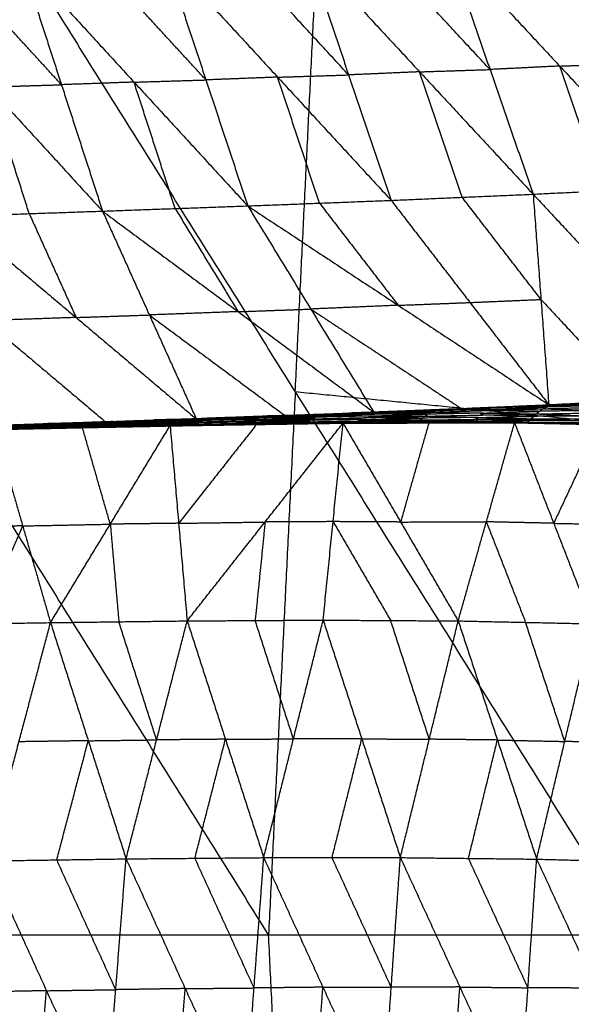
# Model space of a CAD drawing. Header units: millimetres. Extents: x -106 to 110, y -96 to 120.
# Tile 212 of 256: x -97 to -92, y 11 to 20. Entities that reach past the tile are written whole.
import ezdxf

# ---------------------------------------------------------------- set-up
doc = ezdxf.new("R2010")
doc.units = ezdxf.units.MM
doc.header["$MEASUREMENT"] = 0
doc.layers.add('Default', color=7, linetype='Continuous', true_color=0x000000)

msp = doc.modelspace()

# ---------------------------------------------------------------- linework, layer by layer
at = {"layer": 'Default'}
for points in [[(-97.6449, 21.7517, 12.0172), (-94.5747, 16.8535, 10.5669), (-91.5045, 11.9553, 9.1165)], [(-94.5747, 16.8535, 10.5669), (-94.4624, 19.1404, 10.5669), (-94.35, 21.4272, 10.5669)], [(-93.206, 20.888, 4.4049), (-92.8165, 19.7631, 4.7856), (-92.4271, 18.6381, 5.1662)], [(-93.206, 20.888, 4.4049), (-92.1874, 19.7943, 4.5464), (-91.1689, 18.7006, 4.6879)], [(-91.5602, 19.8159, 4.3081), (-92.0695, 20.3628, 4.2374), (-92.5787, 20.9096, 4.1666)], [(-95.7584, 20.8061, 5.4884), (-95.3809, 19.6692, 5.868), (-95.0035, 18.5323, 6.2476)], [(-95.7584, 20.8061, 5.4884), (-94.7337, 19.6943, 5.5877), (-93.7089, 18.5824, 5.687)], [(-94.0926, 19.7144, 5.3062), (-94.6049, 20.2703, 5.2566), (-95.1173, 20.8263, 5.2069)], [(-94.4762, 20.8464, 4.9254), (-94.0926, 19.7144, 5.3062), (-93.7089, 18.5824, 5.687)], [(-94.4762, 20.8464, 4.9254), (-93.4517, 19.7423, 5.0458), (-92.4271, 18.6381, 5.1662)], [(-92.8165, 19.7631, 4.7856), (-93.3288, 20.3151, 4.7254), (-93.8411, 20.8672, 4.6651)], [(-98.365, 20.7266, 6.7476), (-97.3398, 19.606, 6.7996), (-96.3145, 18.4854, 6.8517)], [(-96.685, 19.6259, 6.4738), (-97.1977, 20.1862, 6.4478), (-97.7103, 20.7465, 6.4217)], [(-97.0555, 20.7664, 6.0959), (-96.685, 19.6259, 6.4738), (-96.3145, 18.4854, 6.8517)], [(-97.0555, 20.7664, 6.0959), (-96.0295, 19.6493, 6.1718), (-95.0035, 18.5323, 6.2476)], [(-95.3809, 19.6692, 5.868), (-95.894, 20.2277, 5.8301), (-96.407, 20.7862, 5.7921)], [(-92.1874, 19.7943, 4.5464), (-91.8738, 19.8051, 4.4273), (-91.5602, 19.8159, 4.3081)], [(-93.4517, 19.7423, 5.0458), (-93.7721, 19.7283, 5.176), (-94.0926, 19.7144, 5.3062)], [(-93.4517, 19.7423, 5.0458), (-93.1341, 19.7527, 4.9157), (-92.8165, 19.7631, 4.7856)], [(-93.068, 18.6103, 5.4266), (-93.2598, 19.1763, 5.2362), (-93.4517, 19.7423, 5.0458)], [(-92.1874, 19.7943, 4.5464), (-92.502, 19.7787, 4.666), (-92.8165, 19.7631, 4.7856)], [(-91.798, 18.6694, 4.9271), (-91.9927, 19.2318, 4.7367), (-92.1874, 19.7943, 4.5464)], [(-96.0295, 19.6493, 6.1718), (-96.3573, 19.6376, 6.3228), (-96.685, 19.6259, 6.4738)], [(-96.0295, 19.6493, 6.1718), (-95.7052, 19.6593, 6.0199), (-95.3809, 19.6692, 5.868)], [(-95.659, 18.5088, 6.5497), (-95.8442, 19.0791, 6.3607), (-96.0295, 19.6493, 6.1718)], [(-94.7337, 19.6943, 5.5877), (-95.0573, 19.6817, 5.7279), (-95.3809, 19.6692, 5.868)], [(-94.7337, 19.6943, 5.5877), (-94.4131, 19.7043, 5.447), (-94.0926, 19.7144, 5.3062)], [(-94.3562, 18.5573, 5.9673), (-94.5449, 19.1258, 5.7775), (-94.7337, 19.6943, 5.5877)], [(-97.3398, 19.606, 6.7996), (-97.0124, 19.6159, 6.6367), (-96.685, 19.6259, 6.4738)], [(-96.9762, 18.4628, 7.1756), (-97.158, 19.0344, 6.9876), (-97.3398, 19.606, 6.7996)], [(-92.4271, 18.6381, 5.1662), (-91.798, 18.6694, 4.9271), (-91.1689, 18.7006, 4.6879)], [(-95.0035, 18.5323, 6.2476), (-94.3562, 18.5573, 5.9673), (-93.7089, 18.5824, 5.687)], [(-93.7089, 18.5824, 5.687), (-93.068, 18.6103, 5.4266), (-92.4271, 18.6381, 5.1662)], [(-93.7089, 18.5824, 5.687), (-92.9975, 17.6604, 6.2142), (-92.2861, 16.7384, 6.7413)], [(-92.3566, 17.6883, 5.9538), (-92.7123, 18.1493, 5.6902), (-93.068, 18.6103, 5.4266)], [(-92.4271, 18.6381, 5.1662), (-92.3566, 17.6883, 5.9538), (-92.2861, 16.7384, 6.7413)], [(-92.4271, 18.6381, 5.1662), (-91.5815, 17.7291, 5.6433), (-90.7358, 16.8202, 6.1204)], [(-97.6378, 18.4401, 7.4996), (-96.9762, 18.4628, 7.1756), (-96.3145, 18.4854, 6.8517)], [(-96.3145, 18.4854, 6.8517), (-95.659, 18.5088, 6.5497), (-95.0035, 18.5323, 6.2476)], [(-96.3145, 18.4854, 6.8517), (-95.8913, 17.548, 7.5005), (-95.4681, 16.6106, 8.1493)], [(-96.3145, 18.4854, 6.8517), (-95.09, 17.5779, 7.134), (-93.8655, 16.6704, 7.4162)], [(-95.659, 18.5088, 6.5497), (-95.3745, 18.0434, 6.8418), (-95.09, 17.5779, 7.134)], [(-95.0035, 18.5323, 6.2476), (-94.4345, 17.6013, 6.8319), (-93.8655, 16.6704, 7.4162)], [(-95.0035, 18.5323, 6.2476), (-93.6448, 17.6353, 6.4945), (-92.2861, 16.7384, 6.7413)], [(-94.3562, 18.5573, 5.9673), (-94.0005, 18.0963, 6.2309), (-93.6448, 17.6353, 6.4945)], [(-97.6378, 18.4401, 7.4996), (-96.553, 17.5254, 7.8244), (-95.4681, 16.6106, 8.1493)], [(-96.9762, 18.4628, 7.1756), (-96.7646, 17.9941, 7.5), (-96.553, 17.5254, 7.8244)], [(-92.9975, 17.6604, 6.2142), (-92.677, 17.6743, 6.084), (-92.3566, 17.6883, 5.9538)], [(-92.3566, 17.6883, 5.9538), (-91.9338, 17.2338, 6.1923), (-91.5109, 16.7793, 6.4309)], [(-95.09, 17.5779, 7.134), (-94.7622, 17.5896, 6.9829), (-94.4345, 17.6013, 6.8319)], [(-93.6448, 17.6353, 6.4945), (-94.0396, 17.6183, 6.6632), (-94.4345, 17.6013, 6.8319)], [(-94.4345, 17.6013, 6.8319), (-93.7551, 17.1529, 6.9554), (-93.0758, 16.7044, 7.0788)], [(-93.6448, 17.6353, 6.4945), (-93.3211, 17.6479, 6.3543), (-92.9975, 17.6604, 6.2142)], [(-96.553, 17.5254, 7.8244), (-96.9613, 17.5111, 8.025), (-97.3697, 17.4969, 8.2255)], [(-96.553, 17.5254, 7.8244), (-96.2221, 17.5367, 7.6625), (-95.8913, 17.548, 7.5005)], [(-95.09, 17.5779, 7.134), (-95.4907, 17.563, 7.3172), (-95.8913, 17.548, 7.5005)], [(-95.8913, 17.548, 7.5005), (-95.2791, 17.0943, 7.6416), (-94.6668, 16.6405, 7.7828)], [(-97.3697, 17.4969, 8.2255), (-96.8272, 17.0395, 8.388), (-96.2848, 16.5821, 8.5504)], [(-94.8153, 11.9553, 10.5669), (-96.3504, 14.4044, 11.292), (-97.8855, 16.8535, 12.0172)], [(-94.5747, 16.8535, 10.5669), (-94.695, 14.4044, 10.5669), (-94.8153, 11.9553, 10.5669)], [(-91.2799, 16.529, 9.1165), (-92.9273, 16.6913, 9.8417), (-94.5747, 16.8535, 10.5669)], [(-92.2861, 16.7384, 6.7413), (-91.5109, 16.7793, 6.4309), (-90.7358, 16.8202, 6.1204)], [(-93.8655, 16.6704, 7.4162), (-93.0758, 16.7044, 7.0788), (-92.2861, 16.7384, 6.7413)], [(-93.8655, 16.6704, 7.4162), (-93.0671, 16.7018, 7.0643), (-92.2687, 16.7331, 6.7124)], [(-93.5752, 16.6817, 7.2838), (-93.176, 16.6974, 7.1079), (-92.7768, 16.713, 6.9319)], [(-93.285, 16.693, 7.1514), (-92.7768, 16.713, 6.9319), (-92.2687, 16.7331, 6.7124)], [(-93.0671, 16.7018, 7.0643), (-92.6722, 16.7188, 6.8956), (-92.2774, 16.7358, 6.7269)], [(-92.8134, 16.6972, 6.9324), (-92.5593, 16.7072, 6.8227), (-92.3052, 16.7172, 6.7129)], [(-92.3052, 16.7172, 6.7129), (-92.541, 16.7151, 6.8224), (-92.7768, 16.713, 6.9319)], [(-92.3418, 16.7014, 6.7134), (-91.814, 16.7174, 6.4857), (-91.2862, 16.7333, 6.2581)], [(-92.3418, 16.7014, 6.7134), (-92.3052, 16.7172, 6.7129), (-92.2687, 16.7331, 6.7124)], [(-91.7774, 16.7332, 6.4852), (-92.0413, 16.7252, 6.5991), (-92.3052, 16.7172, 6.7129)], [(-92.2861, 16.7384, 6.7413), (-91.7467, 16.7584, 6.5038), (-91.2074, 16.7784, 6.2664)], [(-92.2861, 16.7384, 6.7413), (-92.2774, 16.7358, 6.7269), (-92.2687, 16.7331, 6.7124)], [(-91.7467, 16.7584, 6.5038), (-92.012, 16.7471, 6.6154), (-92.2774, 16.7358, 6.7269)], [(-92.2774, 16.7358, 6.7269), (-92.0077, 16.7458, 6.6081), (-91.738, 16.7558, 6.4894)], [(-92.2687, 16.7331, 6.7124), (-91.738, 16.7558, 6.4894), (-91.2074, 16.7784, 6.2664)], [(-92.2687, 16.7331, 6.7124), (-91.7774, 16.7332, 6.4852), (-91.2862, 16.7333, 6.2581)], [(-97.1015, 16.5536, 8.9515), (-96.2196, 16.586, 8.5178), (-95.3376, 16.6184, 8.084)], [(-96.3496, 16.5832, 8.5714), (-95.8436, 16.6008, 8.3277), (-95.3376, 16.6184, 8.084)], [(-95.4681, 16.6106, 8.1493), (-94.6668, 16.6405, 7.7828), (-93.8655, 16.6704, 7.4162)], [(-95.4681, 16.6106, 8.1493), (-94.8906, 16.6327, 7.8796), (-94.313, 16.6549, 7.6099)], [(-95.4681, 16.6106, 8.1493), (-95.4029, 16.6145, 8.1167), (-95.3376, 16.6184, 8.084)], [(-95.4029, 16.6145, 8.1167), (-95.1141, 16.6256, 7.9818), (-94.8253, 16.6366, 7.847)], [(-94.8906, 16.6327, 7.8796), (-95.1467, 16.6236, 7.9981), (-95.4029, 16.6145, 8.1167)], [(-95.3919, 16.6062, 8.0937), (-94.8826, 16.6223, 7.8562), (-94.3734, 16.6384, 7.6188)], [(-95.3919, 16.6062, 8.0937), (-95.3648, 16.6123, 8.0888), (-95.3376, 16.6184, 8.084)], [(-94.8555, 16.6284, 7.8514), (-95.1101, 16.6203, 7.9701), (-95.3648, 16.6123, 8.0888)], [(-95.3376, 16.6184, 8.084), (-94.8253, 16.6366, 7.847), (-94.313, 16.6549, 7.6099)], [(-95.3376, 16.6184, 8.084), (-94.8555, 16.6284, 7.8514), (-94.3734, 16.6384, 7.6188)], [(-94.9071, 16.6082, 7.8652), (-94.6525, 16.6163, 7.7465), (-94.3978, 16.6243, 7.6278)], [(-94.8906, 16.6327, 7.8796), (-94.4899, 16.6477, 7.6964), (-94.0893, 16.6626, 7.5131)], [(-94.6668, 16.6405, 7.7828), (-94.7787, 16.6366, 7.8312), (-94.8906, 16.6327, 7.8796)], [(-94.8826, 16.6223, 7.8562), (-94.8691, 16.6253, 7.8538), (-94.8555, 16.6284, 7.8514)], [(-94.3978, 16.6243, 7.6278), (-94.6402, 16.6233, 7.742), (-94.8826, 16.6223, 7.8562)], [(-94.8555, 16.6284, 7.8514), (-94.5993, 16.6375, 7.7329), (-94.3432, 16.6466, 7.6144)], [(-94.3432, 16.6466, 7.6144), (-94.5842, 16.6416, 7.7307), (-94.8253, 16.6366, 7.847)], [(-94.4223, 16.6103, 7.6368), (-94.3978, 16.6243, 7.6278), (-94.3734, 16.6384, 7.6188)], [(-94.4223, 16.6103, 7.6368), (-93.9137, 16.6224, 7.4063), (-93.4052, 16.6345, 7.1759)], [(-93.8893, 16.6364, 7.3973), (-94.1436, 16.6304, 7.5125), (-94.3978, 16.6243, 7.6278)], [(-94.3734, 16.6384, 7.6188), (-93.8625, 16.6543, 7.3882), (-93.3517, 16.6703, 7.1576)], [(-94.3734, 16.6384, 7.6188), (-94.3432, 16.6466, 7.6144), (-94.313, 16.6549, 7.6099)], [(-94.3734, 16.6384, 7.6188), (-93.8893, 16.6364, 7.3973), (-93.4052, 16.6345, 7.1759)], [(-93.8324, 16.6626, 7.3838), (-94.0878, 16.6546, 7.4991), (-94.3432, 16.6466, 7.6144)], [(-94.313, 16.6549, 7.6099), (-93.799, 16.6739, 7.3807), (-93.285, 16.693, 7.1514)], [(-94.313, 16.6549, 7.6099), (-94.0893, 16.6626, 7.5131), (-93.8655, 16.6704, 7.4162)], [(-94.313, 16.6549, 7.6099), (-93.8324, 16.6626, 7.3838), (-93.3517, 16.6703, 7.1576)], [(-93.5752, 16.6817, 7.2838), (-93.8322, 16.6722, 7.3984), (-94.0893, 16.6626, 7.5131)], [(-94.0893, 16.6626, 7.5131), (-93.9441, 16.6683, 7.4469), (-93.799, 16.6739, 7.3807)], [(-93.9351, 16.6054, 7.4189), (-93.6808, 16.6115, 7.3037), (-93.4265, 16.6176, 7.1884)], [(-93.9137, 16.6224, 7.4063), (-93.9015, 16.6294, 7.4018), (-93.8893, 16.6364, 7.3973)], [(-93.4265, 16.6176, 7.1884), (-93.6701, 16.62, 7.2974), (-93.9137, 16.6224, 7.4063)], [(-93.8893, 16.6364, 7.3973), (-93.6339, 16.6444, 7.282), (-93.3784, 16.6524, 7.1667)], [(-93.8655, 16.6704, 7.4162), (-93.5752, 16.6817, 7.2838), (-93.285, 16.693, 7.1514)], [(-93.8625, 16.6543, 7.3882), (-93.8475, 16.6584, 7.386), (-93.8324, 16.6626, 7.3838)], [(-93.3784, 16.6524, 7.1667), (-93.6205, 16.6534, 7.2775), (-93.8625, 16.6543, 7.3882)], [(-93.8324, 16.6626, 7.3838), (-93.5754, 16.6721, 7.2691), (-93.3183, 16.6816, 7.1545)], [(-93.3183, 16.6816, 7.1545), (-93.5587, 16.6778, 7.2676), (-93.799, 16.6739, 7.3807)], [(-93.0671, 16.7018, 7.0643), (-93.3212, 16.6917, 7.1741), (-93.5752, 16.6817, 7.2838)], [(-93.4478, 16.6006, 7.201), (-93.4265, 16.6176, 7.1884), (-93.4052, 16.6345, 7.1759)], [(-92.9244, 16.6229, 6.9669), (-93.1755, 16.6202, 7.0776), (-93.4265, 16.6176, 7.1884)], [(-93.4052, 16.6345, 7.1759), (-93.3784, 16.6524, 7.1667), (-93.3517, 16.6703, 7.1576)], [(-93.4052, 16.6345, 7.1759), (-92.9021, 16.6449, 6.9534), (-92.399, 16.6552, 6.7309)], [(-93.4052, 16.6345, 7.1759), (-92.9244, 16.6229, 6.9669), (-92.4437, 16.6113, 6.7579)], [(-92.8754, 16.6627, 6.9442), (-93.1269, 16.6576, 7.0555), (-93.3784, 16.6524, 7.1667)], [(-93.3517, 16.6703, 7.1576), (-92.8468, 16.6859, 6.9355), (-92.3418, 16.7014, 6.7134)], [(-93.3517, 16.6703, 7.1576), (-93.3183, 16.6816, 7.1545), (-93.285, 16.693, 7.1514)], [(-93.3517, 16.6703, 7.1576), (-92.8754, 16.6627, 6.9442), (-92.399, 16.6552, 6.7309)], [(-92.8134, 16.6972, 6.9324), (-93.0659, 16.6894, 7.0435), (-93.3183, 16.6816, 7.1545)], [(-93.285, 16.693, 7.1514), (-92.8134, 16.6972, 6.9324), (-92.3418, 16.7014, 6.7134)], [(-93.0758, 16.7044, 7.0788), (-93.0714, 16.7031, 7.0715), (-93.0671, 16.7018, 7.0643)], [(-92.9457, 16.6059, 6.9794), (-92.9351, 16.6144, 6.9731), (-92.9244, 16.6229, 6.9669)], [(-92.9244, 16.6229, 6.9669), (-92.6729, 16.6281, 6.8556), (-92.4213, 16.6332, 6.7444)], [(-92.9021, 16.6449, 6.9534), (-92.8887, 16.6538, 6.9488), (-92.8754, 16.6627, 6.9442)], [(-92.4213, 16.6332, 6.7444), (-92.6617, 16.639, 6.8489), (-92.9021, 16.6449, 6.9534)], [(-92.8754, 16.6627, 6.9442), (-92.6229, 16.6705, 6.8332), (-92.3704, 16.6783, 6.7222)], [(-92.8468, 16.6859, 6.9355), (-92.8301, 16.6915, 6.934), (-92.8134, 16.6972, 6.9324)], [(-92.3704, 16.6783, 6.7222), (-92.6086, 16.6821, 6.8288), (-92.8468, 16.6859, 6.9355)], [(-92.4437, 16.6113, 6.7579), (-92.4213, 16.6332, 6.7444), (-92.399, 16.6552, 6.7309)], [(-91.895, 16.6344, 6.5165), (-92.1582, 16.6338, 6.6305), (-92.4213, 16.6332, 6.7444)], [(-92.399, 16.6552, 6.7309), (-92.3704, 16.6783, 6.7222), (-92.3418, 16.7014, 6.7134)], [(-92.399, 16.6552, 6.7309), (-91.8725, 16.6636, 6.502), (-91.346, 16.672, 6.273)], [(-92.399, 16.6552, 6.7309), (-91.895, 16.6344, 6.5165), (-91.3909, 16.6136, 6.3022)], [(-91.8439, 16.6867, 6.4932), (-92.1072, 16.6825, 6.6077), (-92.3704, 16.6783, 6.7222)], [(-92.3418, 16.7014, 6.7134), (-91.8439, 16.6867, 6.4932), (-91.346, 16.672, 6.273)], [(-97.4738, 16.5104, 9.136), (-96.982, 16.5208, 8.8878), (-96.4902, 16.5311, 8.6396)], [(-97.455, 16.5169, 9.1142), (-96.961, 16.5285, 8.8649), (-96.4671, 16.5401, 8.6156)], [(-97.455, 16.5169, 9.1142), (-96.9726, 16.524, 8.8769), (-96.4902, 16.5311, 8.6396)], [(-96.9482, 16.5348, 8.8561), (-97.1952, 16.529, 8.9807), (-97.4422, 16.5232, 9.1054)], [(-97.4294, 16.5295, 9.0966), (-96.9329, 16.5431, 8.8462), (-96.4363, 16.5567, 8.5958)], [(-97.4294, 16.5295, 9.0966), (-96.9482, 16.5348, 8.8561), (-96.4671, 16.5401, 8.6156)], [(-96.9164, 16.5498, 8.8396), (-97.1646, 16.543, 8.9648), (-97.4129, 16.5362, 9.09)], [(-97.3964, 16.5428, 9.0834), (-96.897, 16.5585, 8.8319), (-96.3975, 16.5742, 8.5804)], [(-97.3964, 16.5428, 9.0834), (-96.9164, 16.5498, 8.8396), (-96.4363, 16.5567, 8.5958)], [(-96.8764, 16.5617, 8.8283), (-97.1262, 16.5538, 8.954), (-97.3759, 16.546, 9.0798)], [(-97.3553, 16.5491, 9.0761), (-96.8525, 16.5662, 8.8238), (-96.3496, 16.5832, 8.5714)], [(-97.3553, 16.5491, 9.0761), (-96.8764, 16.5617, 8.8283), (-96.3975, 16.5742, 8.5804)], [(-97.2865, 16.517, 9.0442), (-96.4955, 16.5328, 8.6519), (-95.7045, 16.5485, 8.2596)], [(-97.2865, 16.517, 9.0442), (-96.8884, 16.5241, 8.8419), (-96.4902, 16.5311, 8.6396)], [(-96.7256, 16.5684, 8.7615), (-96.977, 16.5599, 8.8877), (-97.2284, 16.5514, 9.0138)], [(-97.1015, 16.5536, 8.9515), (-96.2848, 16.5821, 8.5504), (-95.4681, 16.6106, 8.1493)], [(-97.1015, 16.5536, 8.9515), (-96.7256, 16.5684, 8.7615), (-96.3496, 16.5832, 8.5714)], [(-96.9726, 16.524, 8.8769), (-96.7256, 16.5298, 8.7523), (-96.4786, 16.5356, 8.6276)], [(-96.4786, 16.5356, 8.6276), (-96.7198, 16.532, 8.7463), (-96.961, 16.5285, 8.8649)], [(-96.961, 16.5285, 8.8649), (-96.9546, 16.5317, 8.8605), (-96.9482, 16.5348, 8.8561)], [(-96.9482, 16.5348, 8.8561), (-96.7, 16.5416, 8.7309), (-96.4517, 16.5484, 8.6057)], [(-96.9329, 16.5431, 8.8462), (-96.9246, 16.5464, 8.8429), (-96.9164, 16.5498, 8.8396)], [(-96.4517, 16.5484, 8.6057), (-96.6923, 16.5458, 8.7259), (-96.9329, 16.5431, 8.8462)], [(-96.9164, 16.5498, 8.8396), (-96.6666, 16.5576, 8.7139), (-96.4169, 16.5655, 8.5881)], [(-96.4169, 16.5655, 8.5881), (-96.6569, 16.562, 8.71), (-96.897, 16.5585, 8.8319)], [(-96.897, 16.5585, 8.8319), (-96.8867, 16.5601, 8.8301), (-96.8764, 16.5617, 8.8283)], [(-96.8884, 16.5241, 8.8419), (-96.6919, 16.5284, 8.7469), (-96.4955, 16.5328, 8.6519)], [(-96.8764, 16.5617, 8.8283), (-96.625, 16.5702, 8.7021), (-96.3736, 16.5787, 8.5759)], [(-96.3736, 16.5787, 8.5759), (-96.613, 16.5724, 8.6999), (-96.8525, 16.5662, 8.8238)], [(-96.8525, 16.5662, 8.8238), (-96.789, 16.5673, 8.7926), (-96.7256, 16.5684, 8.7615)], [(-96.7839, 14.7717, 6.9293), (-96.2442, 15.6601, 7.5944), (-95.7045, 16.5485, 8.2596)], [(-96.7256, 16.5684, 8.7615), (-96.2846, 16.5846, 8.5446), (-95.8436, 16.6008, 8.3277)], [(-96.2196, 16.586, 8.5178), (-96.4726, 16.5772, 8.6396), (-96.7256, 16.5684, 8.7615)], [(-96.4955, 16.5328, 8.6519), (-96.2964, 16.5363, 8.5507), (-96.0974, 16.5398, 8.4496)], [(-96.2442, 15.6601, 7.5944), (-96.3699, 16.0965, 8.1232), (-96.4955, 16.5328, 8.6519)], [(-96.4902, 16.5311, 8.6396), (-95.9943, 16.5409, 8.3991), (-95.4985, 16.5506, 8.1587)], [(-96.4902, 16.5311, 8.6396), (-96.0974, 16.5398, 8.4496), (-95.7045, 16.5485, 8.2596)], [(-96.4902, 16.5311, 8.6396), (-96.4786, 16.5356, 8.6276), (-96.4671, 16.5401, 8.6156)], [(-95.9828, 16.5454, 8.3872), (-96.2307, 16.5405, 8.5074), (-96.4786, 16.5356, 8.6276)], [(-96.4671, 16.5401, 8.6156), (-95.9693, 16.5514, 8.374), (-95.4715, 16.5627, 8.1324)], [(-96.4671, 16.5401, 8.6156), (-96.4517, 16.5484, 8.6057), (-96.4363, 16.5567, 8.5958)], [(-96.4671, 16.5401, 8.6156), (-95.9828, 16.5454, 8.3872), (-95.4985, 16.5506, 8.1587)], [(-95.9539, 16.5597, 8.3641), (-96.2028, 16.5541, 8.4849), (-96.4517, 16.5484, 8.6057)], [(-96.4363, 16.5567, 8.5958), (-95.9362, 16.5703, 8.3532), (-95.4361, 16.5839, 8.1107)], [(-96.4363, 16.5567, 8.5958), (-96.4169, 16.5655, 8.5881), (-96.3975, 16.5742, 8.5804)], [(-96.4363, 16.5567, 8.5958), (-95.9539, 16.5597, 8.3641), (-95.4715, 16.5627, 8.1324)], [(-95.9168, 16.579, 8.3456), (-96.1669, 16.5723, 8.4668), (-96.4169, 16.5655, 8.5881)], [(-96.3975, 16.5742, 8.5804), (-95.8947, 16.5902, 8.3371), (-95.3919, 16.6062, 8.0937)], [(-96.3975, 16.5742, 8.5804), (-95.9168, 16.579, 8.3456), (-95.4361, 16.5839, 8.1107)], [(-96.3975, 16.5742, 8.5804), (-96.3736, 16.5787, 8.5759), (-96.3496, 16.5832, 8.5714)], [(-95.8708, 16.5947, 8.3326), (-96.1222, 16.5867, 8.4543), (-96.3736, 16.5787, 8.5759)], [(-96.3496, 16.5832, 8.5714), (-95.8708, 16.5947, 8.3326), (-95.3919, 16.6062, 8.0937)], [(-96.2848, 16.5821, 8.5504), (-96.2522, 16.5841, 8.5341), (-96.2196, 16.586, 8.5178)], [(-96.2196, 16.586, 8.5178), (-95.8112, 16.6003, 8.3172), (-95.4029, 16.6145, 8.1167)], [(-96.0974, 16.5398, 8.4496), (-95.8494, 16.5447, 8.3294), (-95.6015, 16.5496, 8.2091)], [(-95.6015, 16.5496, 8.2091), (-95.7979, 16.5452, 8.3041), (-95.9943, 16.5409, 8.3991)], [(-95.9943, 16.5409, 8.3991), (-95.9886, 16.5431, 8.3931), (-95.9828, 16.5454, 8.3872)], [(-95.9828, 16.5454, 8.3872), (-95.7339, 16.551, 8.2663), (-95.485, 16.5567, 8.1455)], [(-95.9693, 16.5514, 8.374), (-95.9616, 16.5556, 8.369), (-95.9539, 16.5597, 8.3641)], [(-95.485, 16.5567, 8.1455), (-95.7271, 16.5541, 8.2598), (-95.9693, 16.5514, 8.374)], [(-95.9539, 16.5597, 8.3641), (-95.7038, 16.5665, 8.2428), (-95.4538, 16.5733, 8.1215)], [(-95.9362, 16.5703, 8.3532), (-95.9265, 16.5747, 8.3494), (-95.9168, 16.579, 8.3456)], [(-95.4538, 16.5733, 8.1215), (-95.695, 16.5718, 8.2374), (-95.9362, 16.5703, 8.3532)], [(-95.9168, 16.579, 8.3456), (-95.6654, 16.587, 8.2239), (-95.414, 16.595, 8.1022)], [(-95.414, 16.595, 8.1022), (-95.6543, 16.5926, 8.2196), (-95.8947, 16.5902, 8.3371)], [(-95.8947, 16.5902, 8.3371), (-95.8827, 16.5924, 8.3348), (-95.8708, 16.5947, 8.3326)], [(-95.8708, 16.5947, 8.3326), (-95.6178, 16.6035, 8.2107), (-95.3648, 16.6123, 8.0888)], [(-95.3648, 16.6123, 8.0888), (-95.6042, 16.6065, 8.2083), (-95.8436, 16.6008, 8.3277)], [(-95.7045, 16.5485, 8.2596), (-94.924, 16.5602, 7.8982), (-94.1436, 16.5719, 7.5368)], [(-95.7045, 16.5485, 8.2596), (-95.6015, 16.5496, 8.2091), (-95.4985, 16.5506, 8.1587)], [(-95.7045, 16.5485, 8.2596), (-95.6274, 15.6679, 7.307), (-95.5502, 14.7873, 6.3545)], [(-94.924, 16.5602, 7.8982), (-95.2757, 16.1141, 7.6026), (-95.6274, 15.6679, 7.307)], [(-94.821, 16.5613, 7.8478), (-95.2113, 16.5554, 8.0284), (-95.6015, 16.5496, 8.2091)], [(-95.6015, 16.5496, 8.2091), (-95.2628, 16.5549, 8.0537), (-94.924, 16.5602, 7.8982)], [(-95.5502, 14.7873, 6.3545), (-94.8469, 15.6796, 6.9456), (-94.1436, 16.5719, 7.5368)], [(-95.4985, 16.5506, 8.1587), (-94.821, 16.5613, 7.8478), (-94.1436, 16.5719, 7.5368)], [(-95.4985, 16.5506, 8.1587), (-94.9952, 16.5591, 7.9241), (-94.4918, 16.5676, 7.6894)], [(-95.4985, 16.5506, 8.1587), (-95.485, 16.5567, 8.1455), (-95.4715, 16.5627, 8.1324)], [(-94.9817, 16.5652, 7.9109), (-95.2333, 16.5609, 8.0282), (-95.485, 16.5567, 8.1455)], [(-95.4715, 16.5627, 8.1324), (-95.4538, 16.5733, 8.1215), (-95.4361, 16.5839, 8.1107)], [(-95.4715, 16.5627, 8.1324), (-94.9666, 16.5732, 7.8963), (-94.4618, 16.5837, 7.6602)], [(-95.4715, 16.5627, 8.1324), (-94.9817, 16.5652, 7.9109), (-94.4918, 16.5676, 7.6894)], [(-94.9489, 16.5838, 7.8854), (-95.2014, 16.5785, 8.0035), (-95.4538, 16.5733, 8.1215)], [(-95.4361, 16.5839, 8.1107), (-94.9292, 16.5971, 7.8737), (-94.4223, 16.6103, 7.6368)], [(-95.4361, 16.5839, 8.1107), (-95.414, 16.595, 8.1022), (-95.3919, 16.6062, 8.0937)], [(-95.4361, 16.5839, 8.1107), (-94.9489, 16.5838, 7.8854), (-94.4618, 16.5837, 7.6602)], [(-94.9071, 16.6082, 7.8652), (-95.1605, 16.6016, 7.9837), (-95.414, 16.595, 8.1022)], [(-95.3919, 16.6062, 8.0937), (-94.9071, 16.6082, 7.8652), (-94.4223, 16.6103, 7.6368)], [(-94.9952, 16.5591, 7.9241), (-94.9884, 16.5622, 7.9175), (-94.9817, 16.5652, 7.9109)], [(-94.9952, 16.5591, 7.9241), (-94.9081, 16.5602, 7.8859), (-94.821, 16.5613, 7.8478)], [(-94.9817, 16.5652, 7.9109), (-94.7292, 16.5704, 7.7929), (-94.4768, 16.5756, 7.6748)], [(-94.9666, 16.5732, 7.8963), (-94.9578, 16.5785, 7.8909), (-94.9489, 16.5838, 7.8854)], [(-94.4768, 16.5756, 7.6748), (-94.7217, 16.5744, 7.7855), (-94.9666, 16.5732, 7.8963)], [(-94.9489, 16.5838, 7.8854), (-94.6955, 16.5904, 7.767), (-94.4421, 16.597, 7.6485)], [(-94.9292, 16.5971, 7.8737), (-94.9181, 16.6027, 7.8695), (-94.9071, 16.6082, 7.8652)], [(-94.4421, 16.597, 7.6485), (-94.6856, 16.597, 7.7611), (-94.9292, 16.5971, 7.8737)], [(-94.821, 16.5613, 7.8478), (-94.5694, 16.5655, 7.7304), (-94.3177, 16.5698, 7.6131)], [(-94.4918, 16.5676, 7.6894), (-94.4768, 16.5756, 7.6748), (-94.4618, 16.5837, 7.6602)], [(-94.4918, 16.5676, 7.6894), (-93.9856, 16.5733, 7.4618), (-93.4794, 16.579, 7.2341)], [(-94.4918, 16.5676, 7.6894), (-94.3177, 16.5698, 7.6131), (-94.1436, 16.5719, 7.5368)], [(-93.9706, 16.5813, 7.4472), (-94.2237, 16.5785, 7.561), (-94.4768, 16.5756, 7.6748)], [(-94.4618, 16.5837, 7.6602), (-94.4421, 16.597, 7.6485), (-94.4223, 16.6103, 7.6368)], [(-94.4618, 16.5837, 7.6602), (-93.9548, 16.5921, 7.4306), (-93.4478, 16.6006, 7.201)], [(-94.4618, 16.5837, 7.6602), (-93.9706, 16.5813, 7.4472), (-93.4794, 16.579, 7.2341)], [(-93.9351, 16.6054, 7.4189), (-94.1886, 16.6012, 7.5337), (-94.4421, 16.597, 7.6485)], [(-94.4223, 16.6103, 7.6368), (-93.9351, 16.6054, 7.4189), (-93.4478, 16.6006, 7.201)], [(-94.3227, 14.7942, 5.8159), (-94.2331, 15.683, 6.6764), (-94.1436, 16.5719, 7.5368)], [(-94.3177, 16.5698, 7.6131), (-94.0646, 16.5726, 7.4993), (-93.8115, 16.5755, 7.3855)], [(-94.1436, 16.5719, 7.5368), (-93.8115, 16.5755, 7.3855), (-93.4794, 16.579, 7.2341)], [(-94.1436, 16.5719, 7.5368), (-93.3693, 16.5735, 7.2013), (-92.5951, 16.5751, 6.8657)], [(-94.1436, 16.5719, 7.5368), (-93.6236, 15.6795, 6.425), (-93.1037, 14.7871, 5.3132)], [(-93.9856, 16.5733, 7.4618), (-93.9781, 16.5773, 7.4545), (-93.9706, 16.5813, 7.4472)], [(-93.8115, 16.5755, 7.3855), (-93.8986, 16.5744, 7.4236), (-93.9856, 16.5733, 7.4618)], [(-93.9706, 16.5813, 7.4472), (-93.7171, 16.5856, 7.3324), (-93.4636, 16.5898, 7.2176)], [(-93.9548, 16.5921, 7.4306), (-93.9449, 16.5988, 7.4247), (-93.9351, 16.6054, 7.4189)], [(-93.4636, 16.5898, 7.2176), (-93.7092, 16.591, 7.3241), (-93.9548, 16.5921, 7.4306)], [(-93.0373, 16.577, 7.0499), (-93.4244, 16.5762, 7.2177), (-93.8115, 16.5755, 7.3855)], [(-93.3693, 16.5735, 7.2013), (-93.4965, 16.1265, 6.8131), (-93.6236, 15.6795, 6.425)], [(-93.4794, 16.579, 7.2341), (-93.4636, 16.5898, 7.2176), (-93.4478, 16.6006, 7.201)], [(-93.4794, 16.579, 7.2341), (-92.9772, 16.5803, 7.0153), (-92.4749, 16.5815, 6.7964)], [(-93.4794, 16.579, 7.2341), (-93.0373, 16.577, 7.0499), (-92.5951, 16.5751, 6.8657)], [(-92.9614, 16.5911, 6.9987), (-93.2125, 16.5904, 7.1081), (-93.4636, 16.5898, 7.2176)], [(-93.4478, 16.6006, 7.201), (-92.9457, 16.6059, 6.9794), (-92.4437, 16.6113, 6.7579)], [(-93.4478, 16.6006, 7.201), (-92.9614, 16.5911, 6.9987), (-92.4749, 16.5815, 6.7964)], [(-93.3693, 16.5735, 7.2013), (-93.2033, 16.5753, 7.1256), (-93.0373, 16.577, 7.0499)], [(-93.1037, 14.7871, 5.3132), (-92.8494, 15.6811, 6.0895), (-92.5951, 16.5751, 6.8657)], [(-93.0373, 16.577, 7.0499), (-92.7861, 16.5777, 6.9405), (-92.535, 16.5783, 6.8311)], [(-92.9772, 16.5803, 7.0153), (-92.9693, 16.5857, 7.007), (-92.9614, 16.5911, 6.9987)], [(-92.535, 16.5783, 6.8311), (-92.7561, 16.5793, 6.9232), (-92.9772, 16.5803, 7.0153)], [(-92.9614, 16.5911, 6.9987), (-92.7103, 16.5937, 6.8879), (-92.4593, 16.5964, 6.7771)], [(-92.4593, 16.5964, 6.7771), (-92.7025, 16.6012, 6.8783), (-92.9457, 16.6059, 6.9794)], [(-92.5951, 16.5751, 6.8657), (-92.535, 16.5783, 6.8311), (-92.4749, 16.5815, 6.7964)], [(-92.5951, 16.5751, 6.8657), (-92.2414, 15.6681, 5.8542), (-91.8877, 14.7611, 4.8427)], [(-92.5951, 16.5751, 6.8657), (-91.8253, 16.5594, 6.5525), (-91.0555, 16.5438, 6.2392)], [(-92.535, 16.5783, 6.8311), (-92.1802, 16.5689, 6.6918), (-91.8253, 16.5594, 6.5525)], [(-91.7652, 16.5627, 6.5178), (-92.1501, 16.5705, 6.6744), (-92.535, 16.5783, 6.8311)], [(-92.4749, 16.5815, 6.7964), (-92.4593, 16.5964, 6.7771), (-92.4437, 16.6113, 6.7579)], [(-92.4749, 16.5815, 6.7964), (-91.9473, 16.5765, 6.5726), (-91.4196, 16.5714, 6.3488)], [(-92.4749, 16.5815, 6.7964), (-91.7652, 16.5627, 6.5178), (-91.0555, 16.5438, 6.2392)], [(-91.9316, 16.5913, 6.5534), (-92.1955, 16.5939, 6.6652), (-92.4593, 16.5964, 6.7771)], [(-92.4437, 16.6113, 6.7579), (-91.9173, 16.6124, 6.53), (-91.3909, 16.6136, 6.3022)], [(-92.4437, 16.6113, 6.7579), (-91.9316, 16.5913, 6.5534), (-91.4196, 16.5714, 6.3488)], [(-91.8253, 16.5594, 6.5525), (-92.0334, 16.1138, 6.2033), (-92.2414, 15.6681, 5.8542)], [(-96.9726, 16.524, 8.8769), (-97.2185, 16.5188, 9.001), (-97.4644, 16.5137, 9.1251)], [(-97.3802, 16.5137, 9.0901), (-97.1343, 16.5189, 8.966), (-96.8884, 16.5241, 8.8419)], [(-97.2865, 16.517, 9.0442), (-97.0352, 15.6444, 7.9867), (-96.7839, 14.7717, 6.9293)], [(-96.8884, 16.5241, 8.8419), (-96.9352, 16.5224, 8.8648), (-96.982, 16.5208, 8.8878)], [(-96.982, 16.5208, 8.8878), (-96.9773, 16.5224, 8.8823), (-96.9726, 16.524, 8.8769)], [(-97.0352, 15.6444, 7.9867), (-97.3479, 15.6393, 8.1413), (-97.6606, 15.6341, 8.2959)], [(-97.4093, 14.7615, 7.2384), (-97.2222, 15.2029, 7.6126), (-97.0352, 15.6444, 7.9867)], [(-97.0352, 15.6444, 7.9867), (-96.6397, 15.6522, 7.7906), (-96.2442, 15.6601, 7.5944)], [(-95.6274, 15.6679, 7.307), (-95.9358, 15.664, 7.4507), (-96.2442, 15.6601, 7.5944)], [(-96.2442, 15.6601, 7.5944), (-96.2056, 15.2198, 7.1181), (-96.1671, 14.7795, 6.6419)], [(-95.6274, 15.6679, 7.307), (-95.2371, 15.6738, 7.1263), (-94.8469, 15.6796, 6.9456)], [(-94.8469, 15.6796, 6.9456), (-94.8917, 15.2352, 6.5154), (-94.9365, 14.7907, 6.0852)], [(-94.2331, 15.683, 6.6764), (-94.54, 15.6813, 6.811), (-94.8469, 15.6796, 6.9456)], [(-94.2331, 15.683, 6.6764), (-93.9732, 15.2368, 6.1205), (-93.7132, 14.7906, 5.5646)], [(-93.6236, 15.6795, 6.425), (-93.9284, 15.6813, 6.5507), (-94.2331, 15.683, 6.6764)], [(-93.6236, 15.6795, 6.425), (-93.2365, 15.6803, 6.2572), (-92.8494, 15.6811, 6.0895)], [(-92.8494, 15.6811, 6.0895), (-92.6726, 15.2276, 5.5837), (-92.4957, 14.7741, 5.078)], [(-92.2414, 15.6681, 5.8542), (-92.5454, 15.6746, 5.9719), (-92.8494, 15.6811, 6.0895)], [(-92.2414, 15.6681, 5.8542), (-91.8565, 15.6603, 5.6976), (-91.4716, 15.6525, 5.541)], [(-98.0347, 14.7513, 7.5476), (-97.4093, 14.7615, 7.2384), (-96.7839, 14.7717, 6.9293)], [(-97.3528, 12.6213, 5.9821), (-97.0683, 13.6965, 6.4557), (-96.7839, 14.7717, 6.9293)], [(-96.7839, 14.7717, 6.9293), (-96.1671, 14.7795, 6.6419), (-95.5502, 14.7873, 6.3545)], [(-96.7839, 14.7717, 6.9293), (-96.4428, 13.7056, 6.1644), (-96.1017, 12.6395, 5.3995)], [(-95.826, 13.7134, 5.877), (-95.9965, 14.2465, 6.2594), (-96.1671, 14.7795, 6.6419)], [(-96.1017, 12.6395, 5.3995), (-95.826, 13.7134, 5.877), (-95.5502, 14.7873, 6.3545)], [(-95.5502, 14.7873, 6.3545), (-94.9365, 14.7907, 6.0852), (-94.3227, 14.7942, 5.8159)], [(-95.5502, 14.7873, 6.3545), (-95.2047, 13.7189, 5.6058), (-94.8591, 12.6506, 4.8572)], [(-94.5909, 13.7224, 5.3366), (-94.7637, 14.2565, 5.7109), (-94.9365, 14.7907, 6.0852)], [(-94.8591, 12.6506, 4.8572), (-94.5909, 13.7224, 5.3366), (-94.3227, 14.7942, 5.8159)], [(-94.3227, 14.7942, 5.8159), (-93.9743, 13.7226, 5.0853), (-93.6258, 12.651, 4.3547)], [(-94.3227, 14.7942, 5.8159), (-93.7132, 14.7906, 5.5646), (-93.1037, 14.7871, 5.3132)], [(-93.3647, 13.719, 4.834), (-93.539, 14.2548, 5.1993), (-93.7132, 14.7906, 5.5646)], [(-93.6258, 12.651, 4.3547), (-93.3647, 13.719, 4.834), (-93.1037, 14.7871, 5.3132)], [(-93.1037, 14.7871, 5.3132), (-92.7498, 13.7121, 4.6013), (-92.3959, 12.6372, 3.8894)], [(-93.1037, 14.7871, 5.3132), (-92.4957, 14.7741, 5.078), (-91.8877, 14.7611, 4.8427)], [(-92.1418, 13.6992, 4.3661), (-92.3188, 14.2366, 4.722), (-92.4957, 14.7741, 5.078)], [(-92.3959, 12.6372, 3.8894), (-92.1418, 13.6992, 4.3661), (-91.8877, 14.7611, 4.8427)], [(-96.4428, 13.7056, 6.1644), (-96.7556, 13.701, 6.31), (-97.0683, 13.6965, 6.4557)], [(-96.7273, 12.6304, 5.6908), (-96.585, 13.168, 5.9276), (-96.4428, 13.7056, 6.1644)], [(-96.4428, 13.7056, 6.1644), (-96.1344, 13.7095, 6.0207), (-95.826, 13.7134, 5.877)], [(-95.2047, 13.7189, 5.6058), (-95.5153, 13.7162, 5.7414), (-95.826, 13.7134, 5.877)], [(-95.4804, 12.645, 5.1283), (-95.3426, 13.182, 5.3671), (-95.2047, 13.7189, 5.6058)], [(-95.2047, 13.7189, 5.6058), (-94.8978, 13.7207, 5.4712), (-94.5909, 13.7224, 5.3366)], [(-93.9743, 13.7226, 5.0853), (-94.2826, 13.7225, 5.211), (-94.5909, 13.7224, 5.3366)], [(-94.2425, 12.6508, 4.606), (-94.1084, 13.1867, 4.8456), (-93.9743, 13.7226, 5.0853)], [(-93.9743, 13.7226, 5.0853), (-93.6695, 13.7208, 4.9597), (-93.3647, 13.719, 4.834)], [(-92.7498, 13.7121, 4.6013), (-93.0573, 13.7156, 4.7176), (-93.3647, 13.719, 4.834)], [(-93.0108, 12.6441, 4.1221), (-92.8803, 13.1781, 4.3617), (-92.7498, 13.7121, 4.6013)], [(-92.7498, 13.7121, 4.6013), (-92.4458, 13.7056, 4.4837), (-92.1418, 13.6992, 4.3661)], [(-91.5277, 13.683, 4.1516), (-91.8348, 13.6911, 4.2588), (-92.1418, 13.6992, 4.3661)], [(-97.3528, 12.6213, 5.9821), (-96.7273, 12.6304, 5.6908), (-96.1017, 12.6395, 5.3995)], [(-97.3528, 12.6213, 5.9821), (-96.8203, 11.4497, 5.4818), (-96.2879, 10.2782, 4.9816)], [(-96.1948, 11.4588, 5.1905), (-96.461, 12.0446, 5.4407), (-96.7273, 12.6304, 5.6908)], [(-96.2879, 10.2782, 4.9816), (-96.1948, 11.4588, 5.1905), (-96.1017, 12.6395, 5.3995)], [(-96.1017, 12.6395, 5.3995), (-95.4804, 12.645, 5.1283), (-94.8591, 12.6506, 4.8572)], [(-96.1017, 12.6395, 5.3995), (-95.5679, 11.4688, 4.9158), (-95.0341, 10.2981, 4.4322)], [(-94.9466, 11.4743, 4.6447), (-95.2135, 12.0597, 4.8865), (-95.4804, 12.645, 5.1283)], [(-95.0341, 10.2981, 4.4322), (-94.9466, 11.4743, 4.6447), (-94.8591, 12.6506, 4.8572)], [(-94.8591, 12.6506, 4.8572), (-94.2425, 12.6508, 4.606), (-93.6258, 12.651, 4.3547)], [(-94.8591, 12.6506, 4.8572), (-94.3248, 11.481, 4.3909), (-93.7904, 10.3114, 3.9246)], [(-93.7081, 11.4812, 4.1397), (-93.9753, 12.066, 4.3728), (-94.2425, 12.6508, 4.606)], [(-93.7904, 10.3114, 3.9246), (-93.7081, 11.4812, 4.1397), (-93.6258, 12.651, 4.3547)], [(-93.6258, 12.651, 4.3547), (-93.089, 11.4833, 3.9061), (-92.5523, 10.3157, 3.4574)], [(-93.6258, 12.651, 4.3547), (-93.0108, 12.6441, 4.1221), (-92.3959, 12.6372, 3.8894)], [(-92.4741, 11.4764, 3.6734), (-92.7425, 12.0603, 3.8977), (-93.0108, 12.6441, 4.1221)], [(-92.5523, 10.3157, 3.4574), (-92.4741, 11.4764, 3.6734), (-92.3959, 12.6372, 3.8894)], [(-92.3959, 12.6372, 3.8894), (-91.8572, 11.4729, 3.4598), (-91.3185, 10.3085, 3.0303)], [(-92.3959, 12.6372, 3.8894), (-91.7818, 12.621, 3.6749), (-91.1677, 12.6049, 3.4604)], [(-98.1261, 11.9553, 12.0172), (-94.8153, 11.9553, 10.5669), (-91.5045, 11.9553, 9.1165)], [(-98.1261, 11.9553, 12.0172), (-94.5906, 7.3817, 10.5669), (-91.0552, 2.808, 9.1165)], [(-94.5906, 7.3817, 10.5669), (-94.703, 9.6685, 10.5669), (-94.8153, 11.9553, 10.5669)], [(-95.5679, 11.4688, 4.9158), (-95.8814, 11.4638, 5.0532), (-96.1948, 11.4588, 5.1905)], [(-95.661, 10.2882, 4.7069), (-95.6145, 10.8785, 4.8114), (-95.5679, 11.4688, 4.9158)], [(-95.5679, 11.4688, 4.9158), (-95.2573, 11.4716, 4.7803), (-94.9466, 11.4743, 4.6447)], [(-94.3248, 11.481, 4.3909), (-94.6357, 11.4777, 4.5178), (-94.9466, 11.4743, 4.6447)], [(-94.4123, 10.3047, 4.1784), (-94.3685, 10.8929, 4.2847), (-94.3248, 11.481, 4.3909)], [(-94.3248, 11.481, 4.3909), (-94.0164, 11.4811, 4.2653), (-93.7081, 11.4812, 4.1397)], [(-93.089, 11.4833, 3.9061), (-93.3986, 11.4823, 4.0229), (-93.7081, 11.4812, 4.1397)], [(-93.1713, 10.3135, 3.691), (-93.1302, 10.8984, 3.7986), (-93.089, 11.4833, 3.9061)], [(-93.089, 11.4833, 3.9061), (-92.7816, 11.4799, 3.7898), (-92.4741, 11.4764, 3.6734)], [(-91.8572, 11.4729, 3.4598), (-92.1656, 11.4746, 3.5666), (-92.4741, 11.4764, 3.6734)], [(-96.8203, 11.4497, 5.4818), (-97.1365, 11.4436, 5.6298), (-97.4527, 11.4375, 5.7778)], [(-96.9202, 10.2659, 5.2776), (-96.8703, 10.8578, 5.3797), (-96.8203, 11.4497, 5.4818)], [(-96.8203, 11.4497, 5.4818), (-96.5076, 11.4543, 5.3362), (-96.1948, 11.4588, 5.1905)]]:
    msp.add_open_spline(points, degree=2, dxfattribs=at)

doc.saveas('drawing.dxf')
